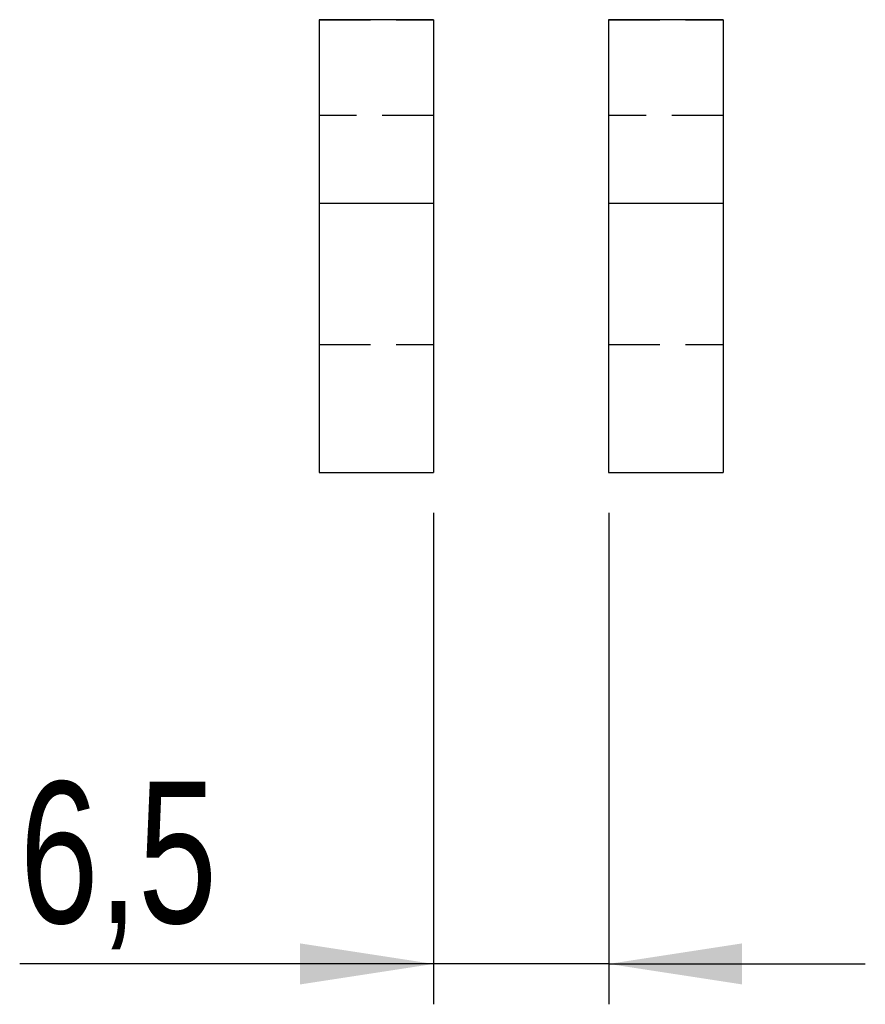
# Model space of a CAD drawing. Extents: x 42 to 518, y 34 to 408.
# Tile 6 of 14: x 482 to 513, y 216 to 253. Entities that reach past the tile are written whole.
import ezdxf

# ---------------------------------------------------------------- set-up
doc = ezdxf.new("R2010")
doc.units = 0
doc.header["$LTSCALE"] = 1.5
doc.linetypes.add('HIDDEN', pattern=[1.905, 1.27, -0.635])
doc.layers.get('0').update_dxf_attribs({"linetype": 'CONTINUOUS'})
doc.styles.add('SLDTEXTSTYLE0', font='TXT', dxfattribs={"width": 0.75})
doc.dimstyles.new('SLDDIMSTYLE6', dxfattribs={"dimtxt": 5.25, "dimasz": 4.953, "dimexe": 0, "dimexo": 0.0625, "dimgap": 1.3125, "dimtad": 1, "dimdec": 3, "dimrnd": 1e-09, "dimzin": 12, "dimtxsty": 'SLDTEXTSTYLE0', "dimsah": 1, "dimcen": 0.09, "dimazin": 3, "dimtfac": 1, "dimtdec": 3, "dimtmove": 0, "dimatfit": 3, "dimtolj": 1, "dimtzin": 12})

# ---------------------------------------------------------------- blocks, each defined once
blk = doc.blocks.new('_D_9')
at = {"color": 179, "linetype": 'CONTINUOUS'}
for p, q in [((497.054, 234.738), (497.054, 216.481)), ((503.554, 234.738), (503.554, 216.481)), ((497.054, 217.981), (481.695, 217.981)), ((503.554, 217.981), (497.054, 217.981)), ((503.554, 217.981), (513.079, 217.981))]:
    blk.add_line(p, q, dxfattribs=at)
for points in [[(497.054, 217.981), (492.101, 218.743), (492.101, 217.219)], [(503.554, 217.981), (508.507, 217.219), (508.507, 218.743)]]:
    blk.add_solid(points, dxfattribs=at)
at = {"color": 179, "linetype": 'CONTINUOUS', "insert": (481.695, 224.749, 29.6), "char_height": 5.25, "attachment_point": 1, "style": 'SLDTEXTSTYLE0'}
blk.add_mtext('6,5', dxfattribs=at)

msp = doc.modelspace()

# ---------------------------------------------------------------- linework, layer by layer
at = {"color": 7, "linetype": 'CONTINUOUS'}
for p, q in [((497.053505, 253.049513), (492.803505, 253.049513)), ((492.803505, 253.049513), (492.803505, 246.237737)), ((497.053505, 253.049513), (497.053505, 246.237737)), ((507.803505, 253.049513), (503.553505, 253.049513)), ((503.553505, 253.049513), (503.553505, 246.237737)), ((507.803505, 253.049513), (507.803505, 246.237737)), ((492.803505, 246.237737), (497.053505, 246.237737)), ((492.803505, 246.237737), (492.803505, 236.237736)), ((497.053505, 246.237737), (497.053505, 236.237736)), ((503.553505, 246.237737), (503.553505, 236.237736)), ((503.553505, 246.237737), (507.803505, 246.237737)), ((507.803505, 246.237737), (507.803505, 236.237736)), ((492.803505, 236.237736), (497.053505, 236.237736)), ((503.553505, 236.237736), (507.803505, 236.237736))]:
    msp.add_line(p, q, dxfattribs=at)
at = {"color": 7, "linetype": 'HIDDEN'}
for p, q in [((492.803505, 253.049513), (497.053505, 253.049513)), ((503.553505, 253.049513), (507.803505, 253.049513)), ((497.053505, 249.487737), (492.803505, 249.487737)), ((507.803505, 249.487737), (503.553505, 249.487737)), ((492.803505, 246.237737), (497.053505, 246.237737)), ((503.553505, 246.237737), (507.803505, 246.237737)), ((492.803505, 240.987734), (497.053505, 240.987734)), ((503.553505, 240.987734), (507.803505, 240.987734))]:
    msp.add_line(p, q, dxfattribs=at)

# ---------------------------------------------------------------- dimensions: what is measured, and where the dimension line sits
at = {"color": 179, "linetype": 'CONTINUOUS'}
dim = msp.add_linear_dim(base=(497.053505, 217.980934), p1=(503.553505, 236.237736), p2=(497.053505, 236.237736), dimstyle='SLDDIMSTYLE6', dxfattribs=at)
dim.commit()
dim.dimension.update_dxf_attribs({"geometry": '_D_9', "text_midpoint": (488.676365, 217.980934), "dimtype": 160})

doc.saveas('drawing.dxf')
